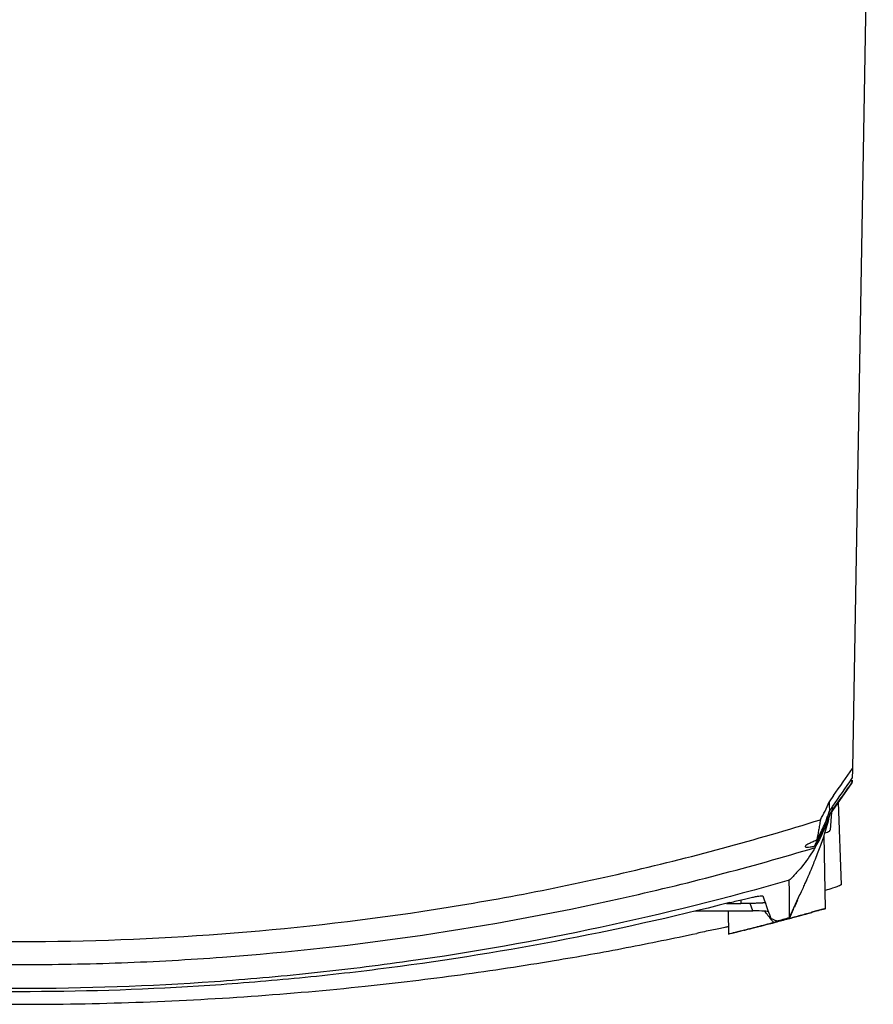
# Model space of a CAD drawing. Header units: millimetres. Extents: x 82 to 1337, y -230 to 1154.
# Tile 168 of 217: x 793 to 903, y 676 to 803. Entities that reach past the tile are written whole.
import ezdxf

# ---------------------------------------------------------------- set-up
doc = ezdxf.new("R2010")
doc.units = ezdxf.units.MM

msp = doc.modelspace()

# ---------------------------------------------------------------- linework, layer by layer
at = {"color": 7, "linetype": 'Continuous', "lineweight": 25}
for p, q in [((903.19, 860.55), (900.5, 706.6)), ((897.68, 700.76), (900.47, 704.74)), ((900.47, 705.11), (900.47, 704.88)), ((898.08, 703.12), (897.49, 702.29)), ((899.08, 691.64), (898.71, 702.24)), ((897.6, 700.81), (897.57, 700.77)), ((897.69, 698.7), (897.83, 700.97)), ((896.44, 698.2), (896.26, 697.51)), ((897.01, 688.53), (896.85, 697.98)), ((892.4, 687.42), (893.78, 690.48)), ((892.4, 687.42), (893.72, 690.36)), ((880.22, 688.27), (887.68, 688.27)), ((884.28, 689.23), (886.13, 689.23)), ((884.51, 688.27), (884.53, 685.24)), ((887.33, 689.23), (886.13, 689.23)), ((887.68, 688.27), (887.33, 689.23)), ((892.41, 687.29), (892.89, 688.5)), ((895.27, 688.14), (896.89, 688.57)), ((895.28, 688.07), (895.28, 688.07))]:
    msp.add_line(p, q, dxfattribs=at)
msp.add_arc((897.74, 701.44), 0.26, 340.3597, 47.0681, dxfattribs=at)
msp.add_ellipse((887.03, 688.14), major_axis=(2.65, 0.03), ratio=0.047722, start_param=0.016719, end_param=1.322378, dxfattribs=at)
for points in [[(898.08, 703.12), (898.88, 704.28), (899.69, 705.44), (900.5, 706.6)], [(897.98, 701.73), (898.77, 702.89), (899.61, 704.1), (900.48, 705.35)], [(900.47, 704.88), (899.61, 703.66), (898.77, 702.47), (897.98, 701.35)], [(900.47, 704.88), (900.47, 704.88), (900.47, 704.88), (900.47, 704.88)], [(896.37, 700), (896.81, 700.73), (897.18, 701.49), (897.49, 702.29)], [(897.57, 700.77), (897.57, 700.77), (897.57, 700.77), (897.57, 700.78)], [(895.73, 696.59), (895.72, 696.53), (895.71, 696.48), (895.69, 696.42)], [(888.95, 690.19), (889.44, 688.83), (889.79, 687.86), (890, 687.3)], [(890.72, 686.97), (890.52, 687.03), (890.28, 687.14), (890, 687.3)], [(890.36, 686.75), (890.5, 686.8), (890.62, 686.87), (890.72, 686.97)], [(890.72, 686.97), (891.28, 687.12), (891.84, 687.27), (892.4, 687.42)], [(890.72, 686.97), (891.28, 687.12), (891.84, 687.27), (892.4, 687.42)], [(892.41, 687.29), (892.41, 687.31), (892.4, 687.35), (892.4, 687.42)]]:
    msp.add_open_spline(points, degree=3, dxfattribs=at)
for points, knots in [([(900.5, 706.6), (900.5, 706.54), (900.5, 706.41), (900.49, 706.22), (900.49, 706.05), (900.49, 705.89), (900.48, 705.74), (900.48, 705.6), (900.48, 705.47), (900.48, 705.39), (900.48, 705.35)], [0, 0, 0, 0, 0.125004, 0.250004, 0.375003, 0.5, 0.624997, 0.749995, 0.874996, 1, 1, 1, 1]), ([(900.47, 704.88), (900.47, 704.9), (900.44, 704.92), (900.35, 704.97), (900.29, 705), (900.21, 705.03)], [0, 0, 0, 0, 0.5, 0.5, 1, 1, 1, 1]), ([(897.49, 702.29), (897.49, 702.27), (897.49, 702.25), (897.5, 702.22), (897.5, 702.17), (897.5, 702.07), (897.51, 701.98), (897.51, 701.81), (897.52, 701.7), (897.53, 701.4), (897.54, 701.24), (897.55, 701.1)], [0, 0, 0, 0, 0.03125, 0.03125, 0.0625, 0.125, 0.25, 0.25, 0.5, 0.5, 1, 1, 1, 1]), ([(893.76, 690.34), (893.76, 690.35), (893.89, 690.62), (894.09, 691.08), (894.38, 691.72), (894.61, 692.24), (894.79, 692.66), (894.94, 693.01), (895.06, 693.29), (895.23, 693.67), (895.46, 694.24), (895.77, 695), (896.1, 695.85), (896.44, 696.77), (896.77, 697.72), (897.1, 698.76), (897.4, 699.8), (897.56, 700.49), (897.63, 700.82)], [0, 0, 0, 0, 0.003013, 0.095547, 0.176139, 0.244793, 0.301507, 0.346278, 0.379106, 0.412994, 0.460012, 0.520172, 0.593485, 0.661624, 0.738219, 0.823306, 0.916933, 1, 1, 1, 1]), ([(897.57, 700.78), (897.34, 699.97), (897.06, 699.2), (896.58, 698.13), (896.41, 697.79), (896.08, 697.16), (895.9, 696.87), (895.73, 696.59)], [0, 0, 0, 0, 0.5, 0.5, 0.75, 0.75, 1, 1, 1, 1]), ([(895.91, 697.4), (896.06, 697.66), (896.21, 697.93), (896.5, 698.51), (896.65, 698.81), (897.07, 699.74), (897.33, 700.41), (897.55, 701.11)], [0, 0, 0, 0, 0.25, 0.25, 0.5, 0.5, 1, 1, 1, 1]), ([(897.47, 700.98), (897.54, 701.08), (897.61, 701.19), (897.68, 701.29), (897.76, 701.4), (897.84, 701.52), (897.91, 701.63)], [0, 0, 0, 0, 0.0004278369, 0.0004278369, 0.0004278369, 0.0008904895, 0.0008904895, 0.0008904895, 0.0008904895]), ([(897.55, 701.1), (897.61, 701.18), (897.67, 701.27), (897.73, 701.36), (897.81, 701.48), (897.89, 701.61), (897.98, 701.73)], [0, 0, 0, 0, 0.0003622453, 0.0003622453, 0.0003622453, 0.0008711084, 0.0008711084, 0.0008711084, 0.0008711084]), ([(897.98, 701.35), (897.9, 701.24), (897.82, 701.12), (897.74, 701.01), (897.68, 700.93), (897.63, 700.85), (897.57, 700.77)], [0, 0, 0, 0, 0.0004726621, 0.0004726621, 0.0004726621, 0.0008122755, 0.0008122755, 0.0008122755, 0.0008122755]), ([(690.2, 700), (698.56, 697.39), (707.01, 695.11), (724.05, 691.2), (732.65, 689.56), (743.49, 687.91), (745.66, 687.61), (750, 687.03), (752.17, 686.77), (758.68, 686.03), (763.02, 685.63), (776.02, 684.65), (784.69, 684.33), (802, 684.33), (810.65, 684.66), (827.93, 685.96), (836.57, 686.93), (849.51, 688.89), (853.82, 689.62), (862.44, 691.26), (866.74, 692.17), (879.54, 695.11), (888, 697.39), (896.37, 700)], [0, 0, 0, 0, 0.125, 0.125, 0.25, 0.25, 0.28125, 0.28125, 0.3125, 0.3125, 0.375, 0.375, 0.5, 0.5, 0.625, 0.625, 0.75, 0.75, 0.8125, 0.8125, 0.875, 0.875, 1, 1, 1, 1]), ([(895.58, 696.58), (895.63, 696.65), (895.98, 697.21), (896.64, 698.43), (897.09, 699.81), (897.29, 700.44)], [0, 0, 0, 0, 0.068613, 0.575907, 1, 1, 1, 1]), ([(896.37, 700), (896.33, 699.76), (896.3, 699.53), (896.22, 699.08), (896.19, 698.86), (896.07, 698.21), (895.99, 697.8), (895.91, 697.4)], [0, 0, 0, 0, 0.25, 0.25, 0.5, 0.5, 1, 1, 1, 1]), ([(897.53, 698.71), (897.58, 698.63), (897.67, 698.47), (897.18, 698.34), (896.94, 698.27)], [0, 0, 0, 0, 0.503827, 1, 1, 1, 1]), ([(895.71, 697.3), (895.51, 697.21), (895.33, 697.13), (895.01, 696.98), (894.88, 696.91), (894.55, 696.72), (894.43, 696.63), (894.41, 696.54), (894.43, 696.51), (894.52, 696.48), (894.66, 696.47), (894.91, 696.49), (895.21, 696.52), (895.39, 696.55), (895.58, 696.58)], [0, 0, 0, 0, 0.125, 0.125, 0.25, 0.25, 0.5, 0.5, 0.625, 0.625, 0.75, 0.875, 0.875, 1, 1, 1, 1]), ([(895.71, 697.3), (895.76, 697.32), (895.81, 697.34), (895.88, 697.37), (895.9, 697.39), (895.91, 697.4)], [0, 0, 0, 0, 0.5, 0.5, 1, 1, 1, 1]), ([(690.87, 696.42), (699.19, 693.92), (707.58, 691.73), (724.48, 687.97), (733, 686.4), (745.87, 684.51), (750.19, 683.95), (758.81, 683.01), (763.13, 682.61), (776.09, 681.67), (784.74, 681.36), (797.74, 681.36), (802.07, 681.44), (808.58, 681.68), (810.75, 681.78), (815.08, 682.02), (817.24, 682.16), (828.04, 682.95), (836.62, 683.9), (853.67, 686.42), (862.15, 687.98), (879, 691.73), (887.37, 693.92), (895.69, 696.42)], [0, 0, 0, 0, 0.125, 0.125, 0.25, 0.25, 0.3125, 0.3125, 0.375, 0.375, 0.5, 0.5, 0.5625, 0.5625, 0.59375, 0.59375, 0.625, 0.625, 0.75, 0.75, 0.875, 0.875, 1, 1, 1, 1]), ([(895.69, 696.42), (895.24, 695.66), (894.74, 694.92), (893.91, 693.87), (893.62, 693.53), (893.16, 693.03), (893.01, 692.86), (892.69, 692.53), (892.53, 692.37), (892.37, 692.21)], [0, 0, 0, 0, 0.5, 0.5, 0.75, 0.75, 0.875, 0.875, 1, 1, 1, 1]), ([(895.73, 696.59), (895.73, 696.6), (895.72, 696.6), (895.66, 696.59), (895.62, 696.59), (895.58, 696.58)], [0, 0, 0, 0, 0.5, 0.5, 1, 1, 1, 1]), ([(892.37, 692.21), (884.31, 689.9), (876.19, 687.88), (859.85, 684.4), (851.62, 682.94), (841.26, 681.49), (839.18, 681.21), (835.02, 680.7), (832.94, 680.46), (826.69, 679.81), (822.52, 679.44), (810.01, 678.56), (801.66, 678.27), (789.12, 678.27), (784.94, 678.34), (776.57, 678.64), (772.38, 678.86), (759.85, 679.73), (751.54, 680.61), (734.99, 682.94), (726.76, 684.39), (716.51, 686.57), (714.47, 687.02), (710.38, 687.97), (708.35, 688.46), (702.26, 689.98), (698.22, 691.06), (694.2, 692.21)], [0, 0, 0, 0, 0.125, 0.125, 0.25, 0.25, 0.28125, 0.28125, 0.3125, 0.3125, 0.375, 0.375, 0.5, 0.5, 0.5625, 0.5625, 0.625, 0.625, 0.75, 0.75, 0.875, 0.875, 0.90625, 0.90625, 0.9375, 0.9375, 1, 1, 1, 1]), ([(892.4, 687.42), (892.4, 687.64), (892.39, 688.15), (892.38, 689.75), (892.38, 690.84), (892.37, 692.21)], [0, 0, 0, 0, 0.5, 0.5, 1, 1, 1, 1]), ([(899.05, 691.64), (899.01, 691.6), (898.92, 691.52), (898.15, 691.24), (897.31, 690.99), (896.97, 690.89)], [0, 0, 0, 0, 0.342687, 0.72809, 1, 1, 1, 1]), ([(884.73, 689.34), (869.84, 685.55), (854.73, 682.68), (835.57, 680.27), (831.73, 679.85), (824.03, 679.13), (820.18, 678.82), (808.62, 678.1), (800.91, 677.86), (789.32, 677.87), (785.45, 677.93), (779.65, 678.11), (777.71, 678.19), (773.85, 678.37), (771.92, 678.48), (762.28, 679.09), (754.62, 679.81), (731.78, 682.69), (716.72, 685.55), (701.84, 689.34)], [0, 0, 0, 0, 0.25, 0.25, 0.3125, 0.3125, 0.375, 0.375, 0.5, 0.5, 0.5625, 0.5625, 0.59375, 0.59375, 0.625, 0.625, 0.75, 0.75, 1, 1, 1, 1]), ([(884.73, 689.34), (885.03, 689.42), (885.31, 689.49), (885.87, 689.63), (886.15, 689.69), (886.66, 689.81), (886.91, 689.87), (887.36, 689.97), (887.57, 690.01), (887.95, 690.09), (888.11, 690.12), (888.41, 690.17), (888.53, 690.19), (888.73, 690.21), (888.81, 690.21), (888.91, 690.21), (888.94, 690.2), (888.95, 690.19)], [0, 0, 0, 0, 0.125, 0.125, 0.25, 0.25, 0.375, 0.375, 0.5, 0.5, 0.625, 0.625, 0.75, 0.75, 0.875, 0.875, 1, 1, 1, 1]), ([(886.12, 689.68), (886.11, 689.58), (886.11, 689.44), (886.13, 689.29), (886.13, 689.24), (886.13, 689.23)], [0, 0, 0, 0, 0.668695, 0.974821, 1, 1, 1, 1]), ([(889.25, 689.35), (889.25, 689.35), (889.25, 689.34), (889.24, 689.33), (889.22, 689.33), (889.19, 689.32), (889.15, 689.31), (889.11, 689.3), (889.06, 689.3), (889.01, 689.29), (888.95, 689.28), (888.88, 689.28), (888.81, 689.27), (888.71, 689.27), (888.58, 689.26), (888.4, 689.26), (888.21, 689.25), (888, 689.24), (887.78, 689.24), (887.56, 689.24), (887.41, 689.24), (887.33, 689.23)], [0, 0, 0, 0, 0.059985, 0.117591, 0.172837, 0.22574, 0.276325, 0.324616, 0.370644, 0.414441, 0.456048, 0.49551, 0.532882, 0.568226, 0.63786, 0.70368, 0.766295, 0.826407, 0.884813, 0.942376, 1, 1, 1, 1]), ([(893.07, 688.81), (893.13, 688.94), (893.26, 689.21), (893.38, 689.48), (893.45, 689.62)], [0, 0, 0, 0, 0.458328, 1, 1, 1, 1]), ([(886.52, 685.77), (886.68, 685.81), (887.11, 685.92), (888.26, 686.21), (889.79, 686.6), (891.45, 687.04), (893.04, 687.46), (894.32, 687.81), (895.03, 688), (895.22, 688.05), (895.28, 688.07)], [0, 0, 0, 0, 0.0829, 0.219009, 0.359252, 0.503468, 0.649726, 0.794814, 0.935769, 1, 1, 1, 1]), ([(890.36, 686.75), (890.26, 686.88), (889.87, 687.38), (889.48, 687.88), (889.19, 688.24)], [0, 0, 0, 0, 0.2552664, 1, 1, 1, 1]), ([(896.95, 688.53), (896.97, 688.54), (897.07, 688.56), (896.6, 688.43), (895.58, 688.15), (894.1, 687.75), (892.94, 687.44), (892.41, 687.29)], [0, 0, 0, 0, 0.053211, 0.29366, 0.535734, 0.786812, 1, 1, 1, 1]), ([(890.36, 686.75), (889.64, 686.57), (888.2, 686.19), (886.34, 685.72), (885.08, 685.41), (884.5, 685.27), (884.59, 685.3), (884.61, 685.3)], [0, 0, 0, 0, 0.238806, 0.477868, 0.709306, 0.929385, 1, 1, 1, 1]), ([(884.53, 686.24), (884.38, 686.21), (883.77, 686.08), (882.41, 685.8), (881.12, 685.52), (880.46, 685.38)], [0, 0, 0, 0, 0.133099, 0.561278, 1, 1, 1, 1]), ([(885.06, 685.42), (885.16, 685.44), (885.57, 685.53), (885.98, 685.65), (886.3, 685.73)], [0, 0, 0, 0, 0.22635, 1, 1, 1, 1]), ([(734.69, 680.35), (736.21, 680.13), (740.88, 679.45), (750.47, 678.36), (763.48, 677.2), (778.33, 676.42), (793.28, 676.16), (808.23, 676.42), (823.1, 677.2), (837.04, 678.43), (850.05, 680), (861.25, 681.7), (871.39, 683.49), (877.45, 684.75), (880.46, 685.38)], [0, 0, 0, 0, 0.0317506, 0.0977189, 0.1976923, 0.297933, 0.3986895, 0.499405, 0.5997097, 0.6999751, 0.7844157, 0.8688982, 0.9346847, 1, 1, 1, 1])]:
    msp.add_open_spline(points, degree=3, knots=knots, dxfattribs=at)

doc.saveas('drawing.dxf')
